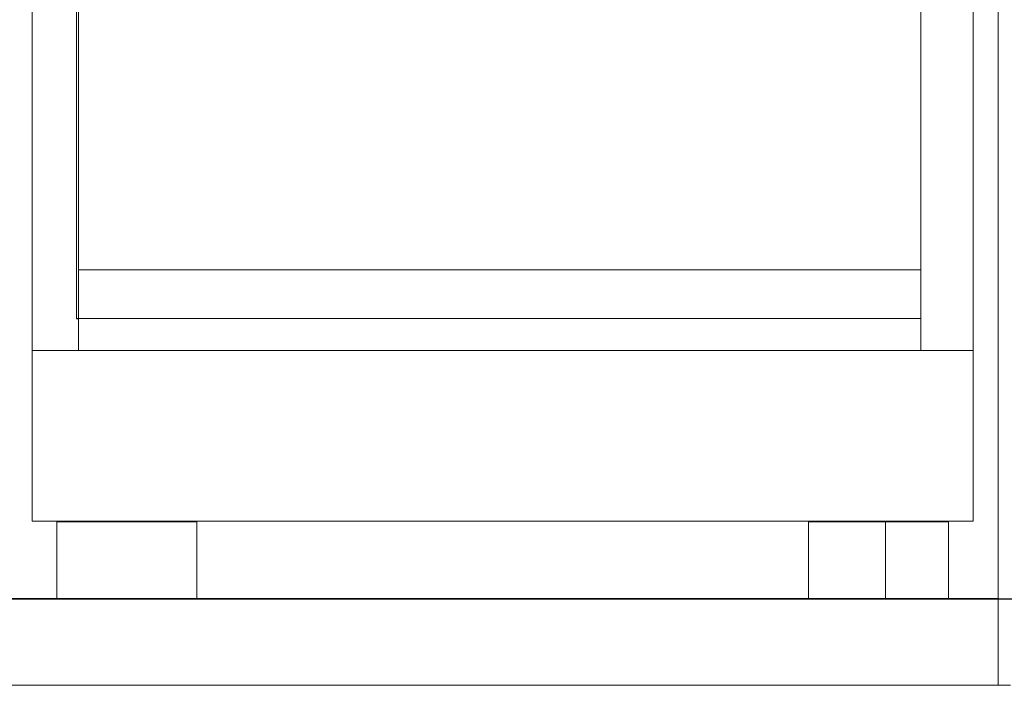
# Model space of a CAD drawing. Header units: millimetres. Extents: x -16331 to -10174, y -4135 to -3584.
# Tile 37 of 256: x -10368.66 to -10365.48, y -4019.07 to -4016.92. Entities that reach past the tile are written whole.
import ezdxf

# ---------------------------------------------------------------- set-up
doc = ezdxf.new("R2010")
doc.units = ezdxf.units.MM
doc.layers.add('DI-Eixos', color=7, linetype='Continuous')
for name, color, linetype, lineweight in [('DI-Elementos externos em corte', 9, 'Continuous', 18), ('DI-Elementos externos em vista', 9, 'Continuous', 5), ('IFC-IfcBuildingElementProxy-Contorno', 250, 'Continuous', 5), ('IFC-IfcWallStandardCase-Contorno', 250, 'Continuous', 5)]:
    doc.layers.add(name, color=color, linetype=linetype, lineweight=lineweight)

msp = doc.modelspace()

# ---------------------------------------------------------------- linework, layer by layer
at = {"layer": 'DI-Eixos'}
msp.add_line((-10376.1671, -4018.7924), (-10355.1826, -4018.7924), dxfattribs=at)
at = {"layer": 'DI-Elementos externos em corte'}
for p, q in [((-10365.4959, -4016.6222), (-10365.4959, -4018.7918)), ((-10366.6571, -4018.7918), (-10371.1316, -4018.7918)), ((-10365.4959, -4018.7918), (-10366.6571, -4018.7918)), ((-10365.4959, -4018.7918), (-10365.4959, -4019.0718)), ((-10365.4959, -4018.9929), (-10365.4959, -4018.7918)), ((-10365.4959, -4019.0718), (-10365.4959, -4018.9929)), ((-10366.0555, -4019.0718), (-10373.7671, -4019.0718)), ((-10371.1316, -4019.0718), (-10366.6571, -4019.0718)), ((-10366.6571, -4019.0718), (-10366.0555, -4019.0718)), ((-10365.4959, -4019.0718), (-10366.0555, -4019.0718)), ((-10366.0555, -4019.0718), (-10365.4959, -4019.0718)), ((-10365.4555, -4019.0718), (-10365.4959, -4019.0718)), ((-10365.4959, -4019.0718), (-10365.4555, -4019.0718))]:
    msp.add_line(p, q, dxfattribs=at)
at = {"layer": 'DI-Elementos externos em corte', "lineweight": 5}
for p, q in [((-10365.4959, -4016.6222), (-10365.4959, -4018.7918)), ((-10366.6571, -4018.7918), (-10371.1316, -4018.7918)), ((-10365.4959, -4018.7918), (-10366.6571, -4018.7918)), ((-10365.4959, -4018.7918), (-10365.4959, -4019.0718)), ((-10365.4959, -4018.9929), (-10365.4959, -4018.7918)), ((-10365.4959, -4019.0718), (-10365.4959, -4018.9929)), ((-10366.0555, -4019.0718), (-10373.7671, -4019.0718)), ((-10371.1316, -4019.0718), (-10366.6571, -4019.0718)), ((-10366.6571, -4019.0718), (-10366.0555, -4019.0718)), ((-10365.4959, -4019.0718), (-10366.0555, -4019.0718)), ((-10366.0555, -4019.0718), (-10365.4959, -4019.0718)), ((-10365.4555, -4019.0718), (-10365.4959, -4019.0718)), ((-10365.4959, -4019.0718), (-10365.4555, -4019.0718))]:
    msp.add_line(p, q, dxfattribs=at)
at = {"layer": 'DI-Elementos externos em vista'}
for p, q in [((-10365.4959, -4017.2168), (-10365.4959, -4014.7988)), ((-10365.5759, -4017.9908), (-10365.5759, -4015.3918)), ((-10368.6159, -4015.982), (-10368.6159, -4017.8885)), ((-10368.4728, -4017.8886), (-10368.4728, -4015.982)), ((-10368.4728, -4016.19), (-10368.4728, -4017.7308)), ((-10365.745, -4016.19), (-10365.745, -4017.7308)), ((-10368.4663, -4016.704), (-10368.4663, -4017.2181)), ((-10365.745, -4017.2181), (-10365.745, -4016.704)), ((-10368.4663, -4017.2181), (-10368.4663, -4017.7308)), ((-10365.745, -4017.7308), (-10365.745, -4017.2181)), ((-10365.4959, -4018.1046), (-10365.4959, -4017.2168)), ((-10368.4728, -4017.7308), (-10368.4728, -4017.8885)), ((-10368.4663, -4017.7308), (-10365.745, -4017.7308)), ((-10368.4663, -4017.7308), (-10368.4663, -4017.8609)), ((-10367.6015, -4017.7308), (-10368.4663, -4017.7308)), ((-10366.7366, -4017.7308), (-10367.6015, -4017.7308)), ((-10365.745, -4017.7308), (-10366.7366, -4017.7308)), ((-10365.745, -4017.8609), (-10365.745, -4017.7308)), ((-10365.745, -4017.7308), (-10365.745, -4017.8886)), ((-10368.4663, -4017.8609), (-10368.4663, -4017.8885)), ((-10365.745, -4017.8885), (-10365.745, -4017.8609)), ((-10368.6159, -4017.8885), (-10368.6159, -4017.9908)), ((-10368.4728, -4017.8885), (-10365.745, -4017.8885)), ((-10368.4663, -4017.8886), (-10368.4728, -4017.8886)), ((-10368.4663, -4017.8885), (-10368.4663, -4017.9908)), ((-10365.745, -4017.9908), (-10365.745, -4017.8885)), ((-10368.6159, -4017.9908), (-10368.6159, -4018.1631)), ((-10368.4663, -4017.9908), (-10368.6159, -4017.9908)), ((-10368.6159, -4017.9908), (-10368.4728, -4017.9908)), ((-10368.4728, -4017.9908), (-10365.5759, -4017.9908)), ((-10368.4663, -4017.9908), (-10367.4747, -4017.9908)), ((-10367.3056, -4017.9908), (-10368.4663, -4017.9908)), ((-10367.4747, -4017.9908), (-10366.6098, -4017.9908)), ((-10365.745, -4017.9908), (-10367.3056, -4017.9908)), ((-10366.6098, -4017.9908), (-10365.745, -4017.9908)), ((-10365.5759, -4017.9908), (-10365.745, -4017.9908)), ((-10365.5759, -4018.1631), (-10365.5759, -4017.9908)), ((-10365.4959, -4019.0717), (-10365.4959, -4018.1046)), ((-10368.6159, -4018.1631), (-10368.6159, -4018.335)), ((-10365.5759, -4018.335), (-10365.5759, -4018.1631)), ((-10368.6159, -4018.335), (-10368.6159, -4018.4386)), ((-10365.5759, -4018.4386), (-10365.5759, -4018.335)), ((-10368.6159, -4018.4386), (-10368.6159, -4018.542)), ((-10365.5759, -4018.542), (-10365.5759, -4018.4386)), ((-10368.6159, -4018.542), (-10367.7511, -4018.542)), ((-10368.5359, -4018.5438), (-10368.5359, -4018.7918)), ((-10368.0839, -4018.5438), (-10368.5359, -4018.5438)), ((-10368.5359, -4018.5438), (-10368.5359, -4018.7918)), ((-10368.3324, -4018.5438), (-10368.5359, -4018.5438)), ((-10368.0839, -4018.7918), (-10368.0839, -4018.5438)), ((-10367.7511, -4018.542), (-10367.0959, -4018.542)), ((-10367.0959, -4018.542), (-10366.4408, -4018.542)), ((-10366.4408, -4018.542), (-10365.5759, -4018.542)), ((-10366.1079, -4018.5438), (-10366.1079, -4018.7918)), ((-10365.8595, -4018.5438), (-10366.1079, -4018.5438)), ((-10365.6559, -4018.5438), (-10365.8595, -4018.5438)), ((-10365.8595, -4018.5438), (-10365.8595, -4018.7918)), ((-10365.6559, -4018.5438), (-10365.8595, -4018.5438)), ((-10365.6559, -4018.7918), (-10365.6559, -4018.5438)), ((-10368.5359, -4018.7918), (-10368.0839, -4018.7918)), ((-10366.1079, -4018.7918), (-10365.8595, -4018.7918)), ((-10365.8595, -4018.7918), (-10365.6559, -4018.7918)), ((-10368.4728, -4019.0717), (-10366.0555, -4019.0717))]:
    msp.add_line(p, q, dxfattribs=at)
at = {"layer": 'IFC-IfcBuildingElementProxy-Contorno', "lineweight": 5}
for p, q in [((-10365.5759, -4017.9908), (-10365.5759, -4015.3918)), ((-10368.6159, -4015.982), (-10368.6159, -4017.8885)), ((-10368.4728, -4017.8886), (-10368.4728, -4015.982)), ((-10368.4728, -4016.19), (-10368.4728, -4017.7308)), ((-10365.745, -4016.19), (-10365.745, -4017.7308)), ((-10368.4663, -4016.704), (-10368.4663, -4017.2181)), ((-10365.745, -4017.2181), (-10365.745, -4016.704)), ((-10368.4663, -4017.2181), (-10368.4663, -4017.7308)), ((-10365.745, -4017.7308), (-10365.745, -4017.2181)), ((-10368.4728, -4017.7308), (-10368.4728, -4017.8885)), ((-10368.4663, -4017.7308), (-10365.745, -4017.7308)), ((-10368.4663, -4017.7308), (-10368.4663, -4017.8609)), ((-10367.6015, -4017.7308), (-10368.4663, -4017.7308)), ((-10366.7366, -4017.7308), (-10367.6015, -4017.7308)), ((-10365.745, -4017.7308), (-10366.7366, -4017.7308)), ((-10365.745, -4017.8609), (-10365.745, -4017.7308)), ((-10365.745, -4017.7308), (-10365.745, -4017.8886)), ((-10368.4663, -4017.8609), (-10368.4663, -4017.8885)), ((-10365.745, -4017.8885), (-10365.745, -4017.8609)), ((-10368.6159, -4017.8885), (-10368.6159, -4017.9908)), ((-10368.4728, -4017.8885), (-10365.745, -4017.8885)), ((-10368.4663, -4017.8886), (-10368.4728, -4017.8886)), ((-10368.4663, -4017.8885), (-10368.4663, -4017.9908)), ((-10365.745, -4017.9908), (-10365.745, -4017.8885)), ((-10368.6159, -4017.9908), (-10368.6159, -4018.1631)), ((-10368.4663, -4017.9908), (-10368.6159, -4017.9908)), ((-10368.6159, -4017.9908), (-10368.4728, -4017.9908)), ((-10368.4728, -4017.9908), (-10365.5759, -4017.9908)), ((-10368.4663, -4017.9908), (-10367.4747, -4017.9908)), ((-10367.3056, -4017.9908), (-10368.4663, -4017.9908)), ((-10367.4747, -4017.9908), (-10366.6098, -4017.9908)), ((-10365.745, -4017.9908), (-10367.3056, -4017.9908)), ((-10366.6098, -4017.9908), (-10365.745, -4017.9908)), ((-10365.5759, -4017.9908), (-10365.745, -4017.9908)), ((-10365.5759, -4018.1631), (-10365.5759, -4017.9908)), ((-10368.6159, -4018.1631), (-10368.6159, -4018.335)), ((-10365.5759, -4018.335), (-10365.5759, -4018.1631)), ((-10368.6159, -4018.335), (-10368.6159, -4018.4386)), ((-10365.5759, -4018.4386), (-10365.5759, -4018.335)), ((-10368.6159, -4018.4386), (-10368.6159, -4018.542)), ((-10365.5759, -4018.542), (-10365.5759, -4018.4386)), ((-10368.6159, -4018.542), (-10367.7511, -4018.542)), ((-10368.5359, -4018.5438), (-10368.5359, -4018.7918)), ((-10368.0839, -4018.5438), (-10368.5359, -4018.5438)), ((-10368.5359, -4018.5438), (-10368.5359, -4018.7918)), ((-10368.3324, -4018.5438), (-10368.5359, -4018.5438)), ((-10368.0839, -4018.7918), (-10368.0839, -4018.5438)), ((-10367.7511, -4018.542), (-10367.0959, -4018.542)), ((-10367.0959, -4018.542), (-10366.4408, -4018.542)), ((-10366.4408, -4018.542), (-10365.5759, -4018.542)), ((-10366.1079, -4018.5438), (-10366.1079, -4018.7918)), ((-10365.8595, -4018.5438), (-10366.1079, -4018.5438)), ((-10365.6559, -4018.5438), (-10365.8595, -4018.5438)), ((-10365.8595, -4018.5438), (-10365.8595, -4018.7918)), ((-10365.6559, -4018.5438), (-10365.8595, -4018.5438)), ((-10365.6559, -4018.7918), (-10365.6559, -4018.5438)), ((-10368.5359, -4018.7918), (-10368.0839, -4018.7918)), ((-10366.1079, -4018.7918), (-10365.8595, -4018.7918)), ((-10365.8595, -4018.7918), (-10365.6559, -4018.7918))]:
    msp.add_line(p, q, dxfattribs=at)
at = {"layer": 'IFC-IfcWallStandardCase-Contorno', "lineweight": 5}
for p, q in [((-10365.4959, -4017.2168), (-10365.4959, -4014.7988)), ((-10365.4959, -4018.1046), (-10365.4959, -4017.2168)), ((-10365.4959, -4019.0717), (-10365.4959, -4018.1046)), ((-10368.4728, -4019.0717), (-10366.0555, -4019.0717))]:
    msp.add_line(p, q, dxfattribs=at)

doc.saveas('drawing.dxf')
